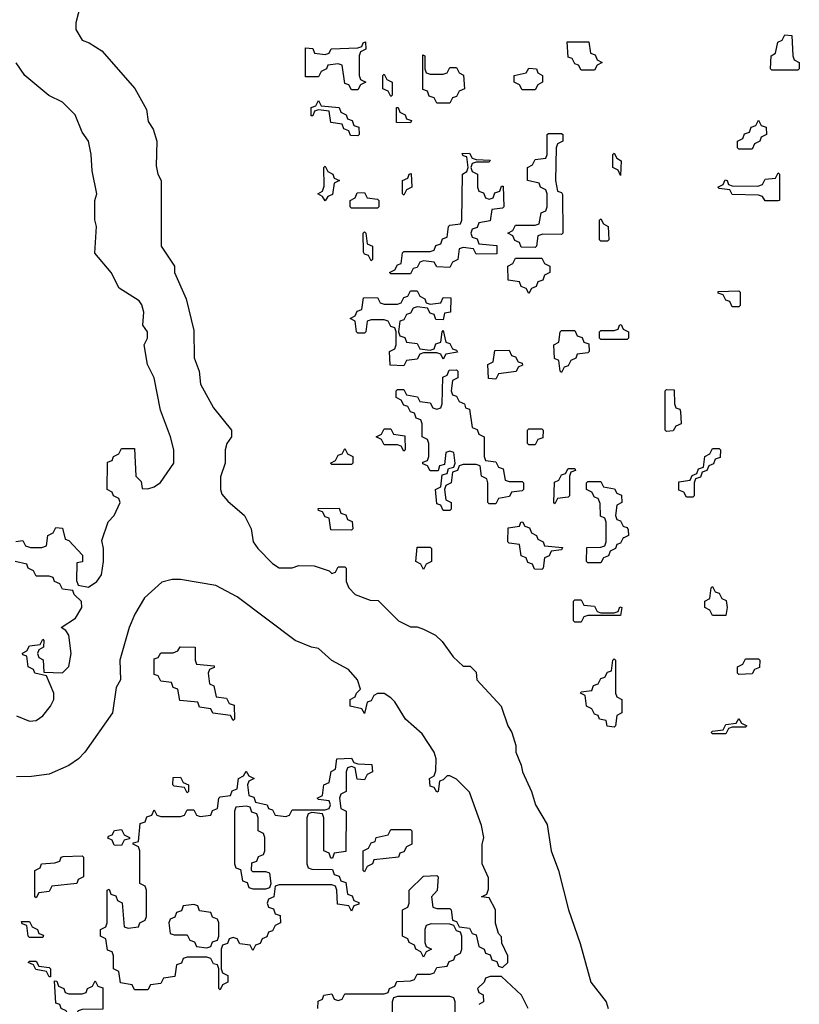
# Model space of a CAD drawing. Header units: inches. Extents: x 2561596 to 2663338, y 752906 to 788533.
# Tile 9 of 20: x 2618160 to 2620534, y 764462 to 767460. Entities that reach past the tile are written whole.
import ezdxf

# ---------------------------------------------------------------- set-up
doc = ezdxf.new("R2010")
doc.units = ezdxf.units.IN
doc.header["$MEASUREMENT"] = 0
doc.layers.add('C6716', color=7, linetype='Continuous')
doc.layers.add('C6726', color=7, linetype='Continuous')

msp = doc.modelspace()

# ---------------------------------------------------------------- linework, layer by layer
at = {"layer": 'C6716', "color": 6}
for points in [[(2618350.8, 767530), (2618331, 767450), (2618331, 767430), (2618350, 767398), (2618372, 767390), (2618410, 767364.7), (2618511, 767251), (2618546.4, 767186.4), (2618551.3, 767150), (2618566.4, 767126.4), (2618578, 767090), (2618575.3, 767015.3), (2618581, 766990), (2618591.3, 766970), (2618591, 766770), (2618631, 766710), (2618631, 766690), (2618666.8, 766610), (2618690, 766514), (2618690.8, 766430.8), (2618706.8, 766390), (2618710.8, 766350), (2618750, 766278), (2618804.7, 766210), (2618804.7, 766190), (2618791, 766170), (2618786, 766150), (2618786, 766110), (2618771.6, 766068.4), (2618771, 766030), (2618775.3, 766015.3), (2618793.7, 765993.7), (2618844.7, 765950), (2618864.7, 765910), (2618871.3, 765870), (2618884.7, 765850), (2618930, 765804.7), (2618950, 765791.3), (2618990, 765791.3), (2619010, 765798), (2619056.9, 765796.9), (2619102, 765782), (2619110, 765774), (2619122, 765778), (2619130, 765794), (2619150, 765794), (2619154, 765790), (2619154, 765750), (2619162, 765730), (2619182, 765710), (2619227.3, 765692.7), (2619251.6, 765691.6), (2619314, 765630), (2619350, 765612), (2619370, 765612), (2619390, 765604.7), (2619426, 765586), (2619446.4, 765566.4), (2619479.8, 765519.8), (2619510, 765491.3), (2619531.3, 765491.3), (2619550, 765474), (2619552, 765450), (2619626, 765370), (2619646.8, 765310), (2619658.8, 765290), (2619670.4, 765250.4), (2619670.6, 765230), (2619687.3, 765190), (2619690.7, 765170), (2619718.8, 765110), (2619730.8, 765070), (2619766, 765010), (2619778, 764930), (2619801, 764870), (2619831, 764750), (2619867.1, 764647.1), (2619898.8, 764530), (2619946, 764470), (2619952, 764450)], [(2618148.4, 765871.6), (2618170, 765874), (2618178, 765858), (2618192.7, 765852.7), (2618227.3, 765852.7), (2618242, 765858), (2618246, 765890), (2618262, 765898), (2618270, 765914), (2618290, 765912), (2618298, 765878), (2618310, 765874), (2618351.3, 765830), (2618350.9, 765809.1), (2618334, 765806), (2618332.7, 765752.7), (2618338, 765738), (2618370, 765732), (2618395.3, 765750), (2618408.7, 765770), (2618415.3, 765810), (2618415.3, 765850), (2618410, 765874), (2618429.2, 765930.8), (2618448, 765950), (2618466, 765990), (2618462, 766002), (2618446, 766010), (2618442, 766022), (2618426, 766030), (2618427.3, 766112.7), (2618442, 766118), (2618446, 766130), (2618462, 766138), (2618470, 766154), (2618510, 766154), (2618514, 766070), (2618530, 766054), (2618532.7, 766032.7), (2618550, 766031.3), (2618570, 766038), (2618589, 766051), (2618629, 766110), (2618629, 766150), (2618619, 766190), (2618588.9, 766271.1), (2618569, 766370), (2618549, 766410), (2618539, 766470), (2618548.7, 766490), (2618548.7, 766510), (2618535.3, 766530), (2618538, 766570), (2618532, 766592), (2618524.1, 766604.1), (2618462.7, 766642.7), (2618439, 766690), (2618389.2, 766749.2), (2618394, 766830), (2618389.3, 766850.7), (2618388.7, 766910), (2618395.3, 766930), (2618380.2, 767000.2), (2618377.2, 767050), (2618369.2, 767090), (2618350, 767118), (2618328.7, 767170), (2618290, 767208.7), (2618249.1, 767229.1), (2618175.3, 767290), (2618149.1, 767329.1)], [(2620000, 766486), (2619930, 766486), (2619926, 766490), (2619926, 766510), (2619930, 766514), (2619970, 766514), (2619982, 766518), (2619986, 766530), (2619991.6, 766531.6), (2619998, 766518), (2620000, 766517)], [(2620000, 765883), (2619998, 765882), (2619990, 765866), (2619978, 765862), (2619974, 765850), (2619958, 765842), (2619952.7, 765827.3), (2619938, 765822), (2619930, 765806), (2619890, 765806), (2619886, 765810), (2619887.3, 765852.7), (2619930, 765854), (2619942, 765858), (2619946, 765870), (2619946, 765930), (2619942, 765942), (2619928.4, 765948.4), (2619927.3, 765987.3), (2619922, 766002), (2619910, 766006), (2619902, 766022), (2619886, 766030), (2619886, 766050), (2619890, 766054), (2619930, 766054), (2619938, 766038), (2619971.6, 766031.6), (2619978, 766018), (2619992.7, 766012.7), (2619994, 765990), (2619978, 765982), (2619974, 765950), (2619978, 765938), (2619990, 765934), (2619998, 765918), (2620000, 765917.3)], [(2618150, 765341), (2618190, 765324), (2618210, 765326.8), (2618230, 765341), (2618254, 765370), (2618264, 765390), (2618264, 765410), (2618242, 765462), (2618206, 765470), (2618202, 765482), (2618186, 765490), (2618182, 765522), (2618170, 765526), (2618168.4, 765531.6), (2618182, 765538), (2618190, 765554), (2618222, 765558), (2618230, 765574), (2618234, 765570), (2618232, 765550), (2618218, 765542), (2618214, 765530), (2618218, 765518), (2618231.1, 765511.1), (2618234, 765474), (2618290, 765471.3), (2618309.2, 765490.8), (2618317.2, 765530), (2618310, 765586), (2618300.4, 765600.4), (2618286, 765610), (2618330, 765638), (2618349, 765670), (2618348.7, 765688.7), (2618326, 765710), (2618322, 765722), (2618290, 765726), (2618282, 765742), (2618266, 765750), (2618262, 765762), (2618250, 765766), (2618210, 765766), (2618202, 765782), (2618186, 765790), (2618182, 765802), (2618146, 765810)], [(2619068, 764450), (2619068.4, 764471.6), (2619082, 764478), (2619086, 764490), (2619110, 764494), (2619118, 764478), (2619130, 764474), (2619142, 764478), (2619150, 764494), (2619270, 764494), (2619282, 764498), (2619286, 764510), (2619302, 764518), (2619308.4, 764531.6), (2619350, 764534), (2619362, 764538), (2619370, 764554), (2619410, 764554), (2619422, 764558), (2619430, 764574), (2619462, 764578), (2619467.3, 764592.7), (2619482, 764598), (2619486, 764610), (2619502, 764618), (2619506, 764630), (2619506, 764670), (2619502, 764682), (2619490, 764686), (2619482, 764702), (2619470, 764706), (2619412.7, 764707.3), (2619398, 764702), (2619394, 764690), (2619394, 764650), (2619398, 764638), (2619414, 764630), (2619398, 764622), (2619390, 764606), (2619382, 764622), (2619366, 764630), (2619362, 764642), (2619346, 764650), (2619342, 764662), (2619326, 764670), (2619326, 764750), (2619342, 764758), (2619346, 764770), (2619346, 764810), (2619390, 764852), (2619430, 764854), (2619434, 764850), (2619431.6, 764808.4), (2619414, 764790), (2619418, 764758), (2619430, 764754), (2619470, 764754), (2619474, 764750), (2619478, 764718), (2619490, 764714), (2619498, 764698), (2619530, 764694), (2619538, 764678), (2619550, 764674), (2619558, 764638), (2619574, 764630), (2619578, 764618), (2619592.7, 764612.7), (2619598, 764598), (2619612.7, 764592.7), (2619618, 764578), (2619630, 764574), (2619646, 764590), (2619646, 764610), (2619628, 764648), (2619627.3, 764667.3), (2619618, 764678), (2619608.9, 764708.9), (2619608.7, 764750), (2619590, 764786), (2619566, 764790), (2619582, 764798), (2619587.3, 764812.7), (2619587.3, 764847.3), (2619568, 764890), (2619568.7, 764948.7), (2619573.2, 764970), (2619566.3, 765006.3), (2619530, 765108), (2619490, 765148), (2619470, 765158), (2619462, 765158), (2619450, 765146), (2619438, 765142), (2619434, 765110), (2619430, 765108), (2619422, 765122), (2619410, 765126), (2619408, 765150), (2619422, 765158), (2619427.3, 765172.7), (2619428.7, 765210), (2619422, 765230), (2619385.6, 765285.6), (2619335.3, 765330), (2619302.7, 765382.7), (2619290, 765395.3), (2619270, 765409), (2619250, 765408.7), (2619238, 765402), (2619230, 765386), (2619218, 765382), (2619210, 765348), (2619202, 765362), (2619166, 765370), (2619166, 765390), (2619182, 765398), (2619186, 765410), (2619198, 765422), (2619189, 765450), (2619161.5, 765481.5), (2619110, 765509.4), (2619070, 765546), (2619048.7, 765550), (2618999, 765570), (2618822.5, 765702.5), (2618757, 765737), (2618650, 765756), (2618624.5, 765755.5), (2618592.4, 765747.6), (2618539.9, 765700.1), (2618510.6, 765650), (2618493.4, 765610), (2618464.9, 765510), (2618466.8, 765450), (2618453.4, 765426.6), (2618442.8, 765350), (2618358, 765230), (2618338.8, 765210), (2618310, 765189.6), (2618250, 765162.9), (2618195.5, 765155.5), (2618150, 765155.1)], [(2619708.7, 764450), (2619688, 764490), (2619627.3, 764547.3), (2619592.7, 764547.3), (2619578, 764542), (2619574, 764530), (2619554, 764510), (2619558, 764498), (2619571.6, 764491.6), (2619572, 764470), (2619558, 764462)], [(2619486, 764430), (2619486, 764470), (2619482, 764482), (2619470, 764486), (2619310, 764486), (2619298, 764482), (2619294, 764470), (2619294, 764370)]]:
    msp.add_lwpolyline(points, dxfattribs=at)
for points in [[(2619170, 767246), (2619162, 767262), (2619150, 767266), (2619142, 767322), (2619130, 767326), (2619098, 767322), (2619094, 767310), (2619078, 767302), (2619070, 767286), (2619030, 767286), (2619030, 767374), (2619052.7, 767372.7), (2619058, 767358), (2619090, 767354), (2619102, 767358), (2619108.4, 767371.6), (2619190, 767374), (2619202, 767378), (2619206, 767390), (2619212.7, 767392.7), (2619214, 767370), (2619198, 767362), (2619194, 767350), (2619194, 767290), (2619198, 767278), (2619214, 767270), (2619198, 767262), (2619190, 767246)], [(2619870, 767306), (2619862, 767322), (2619850, 767326), (2619842, 767342), (2619830, 767346), (2619827.3, 767392.7), (2619892.7, 767392.7), (2619898, 767358), (2619912.7, 767352.7), (2619918, 767338), (2619934, 767330), (2619918, 767322), (2619910, 767306)], [(2619410, 767294), (2619450, 767294), (2619462, 767298), (2619470, 767314), (2619490, 767314), (2619498, 767298), (2619511.6, 767291.6), (2619514, 767250), (2619498, 767242), (2619490, 767226), (2619478, 767222), (2619470, 767206), (2619430, 767206), (2619422, 767222), (2619407.3, 767227.3), (2619402, 767242), (2619387.3, 767247.3), (2619387.3, 767352.7), (2619394, 767350), (2619394, 767310), (2619398, 767298)], [(2619290, 767226), (2619282, 767242), (2619266, 767250), (2619266, 767290), (2619270, 767294), (2619278, 767278), (2619294, 767270), (2619294, 767230)], [(2619690, 767246), (2619682, 767262), (2619666, 767270), (2619666, 767290), (2619702, 767298), (2619710, 767312), (2619734, 767310), (2619738, 767298), (2619752, 767290), (2619752, 767270), (2619738, 767262), (2619730, 767246)], [(2619190, 767106), (2619167.3, 767107.3), (2619162, 767122), (2619147.3, 767127.3), (2619142, 767142), (2619107.3, 767147.3), (2619102, 767182), (2619070, 767186), (2619058, 767182), (2619052.7, 767167.3), (2619047.3, 767167.3), (2619047.3, 767192.7), (2619062, 767198), (2619070, 767214), (2619078, 767198), (2619132.7, 767192.7), (2619138, 767178), (2619154, 767170), (2619158, 767158), (2619172.7, 767152.7), (2619178, 767138), (2619192.7, 767132.7), (2619194, 767110)], [(2619350, 767146), (2619307.3, 767147.3), (2619307.3, 767192.7), (2619312.7, 767192.7), (2619318, 767178), (2619334, 767170), (2619338, 767158), (2619352.7, 767152.7)], [(2619810, 766806), (2619752.7, 766807.3), (2619738, 766802), (2619734, 766770), (2619730, 766766), (2619687.3, 766767.3), (2619682, 766782), (2619667.3, 766787.3), (2619662, 766802), (2619646, 766810), (2619662, 766818), (2619670, 766834), (2619730, 766834), (2619742, 766838), (2619748.4, 766871.6), (2619762, 766878), (2619766, 766890), (2619766, 766930), (2619762, 766942), (2619746, 766950), (2619742, 766962), (2619706, 766970), (2619706, 767010), (2619722, 767018), (2619730, 767034), (2619762, 767038), (2619766, 767050), (2619766, 767110), (2619770, 767114), (2619810, 767114), (2619814, 767110), (2619814, 767090), (2619798, 767082), (2619794, 767070), (2619792, 766970), (2619798, 766938), (2619810, 766934), (2619812.7, 766927.3), (2619814, 766810)], [(2619590, 766914), (2619602, 766918), (2619607.3, 766932.7), (2619622, 766938), (2619627.3, 766952.7), (2619632.7, 766952.7), (2619634, 766890), (2619630, 766886), (2619598, 766882), (2619592.7, 766847.3), (2619558, 766842), (2619552.7, 766827.3), (2619538, 766822), (2619534, 766810), (2619538, 766798), (2619552.7, 766792.7), (2619558, 766778), (2619612.7, 766772.7), (2619612.7, 766747.3), (2619550, 766746), (2619542, 766762), (2619510, 766766), (2619498, 766762), (2619494, 766730), (2619478, 766722), (2619470, 766706), (2619430, 766708), (2619422, 766722), (2619390, 766726), (2619378, 766722), (2619370, 766706), (2619358, 766702), (2619350, 766686), (2619290, 766686), (2619286, 766690), (2619302, 766698), (2619310, 766714), (2619322, 766718), (2619326, 766750), (2619330, 766754), (2619410, 766754), (2619422, 766758), (2619427.3, 766772.7), (2619442, 766778), (2619447.3, 766792.7), (2619462, 766798), (2619466, 766830), (2619470, 766834), (2619502, 766838), (2619506, 766850), (2619508, 766990), (2619522, 766998), (2619526, 767010), (2619522, 767042), (2619510, 767046), (2619507.3, 767052.7), (2619530, 767054), (2619538, 767038), (2619550, 767034), (2619592.7, 767032.7), (2619590, 767026), (2619550, 767026), (2619538, 767022), (2619534, 767010), (2619538, 766998), (2619554, 766990), (2619554, 766950), (2619558, 766938), (2619572.7, 766932.7), (2619578, 766918)], [(2619990, 766986), (2619982, 767002), (2619966, 767010), (2619966, 767050), (2619970, 767054), (2619978, 767038), (2619992, 767030)], [(2619090, 766908), (2619082, 766922), (2619068, 766930), (2619082, 766938), (2619087.3, 766952.7), (2619086, 767010), (2619090, 767014), (2619098, 766998), (2619114, 766990), (2619118, 766978), (2619134, 766970), (2619118, 766962), (2619112.7, 766927.3), (2619098, 766922)], [(2619330, 766926), (2619326, 766930), (2619326, 766970), (2619342, 766978), (2619346, 766990), (2619351.6, 766991.6), (2619354, 766950), (2619338, 766942)], [(2619170, 766886), (2619166, 766890), (2619166, 766910), (2619182, 766918), (2619187.3, 766932.7), (2619210, 766934), (2619218, 766918), (2619250, 766914), (2619254, 766910), (2619254, 766890), (2619250, 766886)], [(2619930, 766786), (2619926, 766790), (2619926, 766850), (2619930, 766854), (2619938, 766838), (2619952, 766830), (2619954, 766790), (2619950, 766786)], [(2619230, 766726), (2619222, 766742), (2619210, 766746), (2619207.3, 766752.7), (2619206, 766810), (2619210, 766814), (2619214, 766810), (2619218, 766778), (2619234, 766770), (2619234, 766730)], [(2619710, 766626), (2619702, 766642), (2619687.3, 766647.3), (2619682, 766662), (2619647.3, 766667.3), (2619646, 766710), (2619662, 766718), (2619670, 766734), (2619750, 766734), (2619758, 766718), (2619774, 766710), (2619774, 766690), (2619758, 766682), (2619752.7, 766667.3), (2619738, 766662), (2619732.7, 766647.3), (2619718, 766642)], [(2619410, 766594), (2619442, 766598), (2619450, 766614), (2619472.7, 766612.7), (2619472, 766570), (2619454, 766566), (2619450, 766546), (2619427.3, 766547.3), (2619422, 766562), (2619410, 766566), (2619402, 766582), (2619370, 766586), (2619358, 766582), (2619350, 766566), (2619338, 766562), (2619330, 766546), (2619318, 766542), (2619314, 766510), (2619318, 766498), (2619332.7, 766492.7), (2619338, 766478), (2619370, 766474), (2619378, 766458), (2619410, 766454), (2619422, 766458), (2619427.3, 766472.7), (2619442, 766478), (2619446, 766510), (2619450, 766514), (2619458, 766478), (2619470, 766474), (2619478, 766458), (2619490, 766454), (2619492.7, 766447.3), (2619458, 766442), (2619450, 766426), (2619442, 766442), (2619430, 766446), (2619390, 766446), (2619378, 766442), (2619370, 766426), (2619338, 766422), (2619330, 766406), (2619288.4, 766408.4), (2619286, 766450), (2619302, 766458), (2619306, 766470), (2619306, 766510), (2619302, 766522), (2619290, 766526), (2619282, 766542), (2619270, 766546), (2619230, 766546), (2619218, 766542), (2619214, 766510), (2619210, 766506), (2619190, 766506), (2619186, 766510), (2619182, 766542), (2619166, 766550), (2619182, 766558), (2619187.3, 766572.7), (2619202, 766578), (2619207.3, 766612.7), (2619250, 766614), (2619258, 766598), (2619270, 766594), (2619310, 766594), (2619322, 766598), (2619330, 766614), (2619342, 766618), (2619350, 766634), (2619370, 766634), (2619378, 766618), (2619394, 766610), (2619398, 766598)], [(2619810, 766386), (2619806, 766390), (2619802, 766422), (2619788.4, 766428.4), (2619786, 766470), (2619802, 766478), (2619806, 766510), (2619810, 766514), (2619850, 766514), (2619858, 766498), (2619872.7, 766492.7), (2619878, 766478), (2619892.7, 766472.7), (2619894, 766450), (2619890, 766446), (2619858, 766442), (2619854, 766430), (2619838, 766422), (2619830, 766406), (2619818, 766402)], [(2619610, 766366), (2619587.3, 766367.3), (2619586, 766410), (2619602, 766418), (2619607.3, 766452.7), (2619650, 766454), (2619658, 766438), (2619670, 766434), (2619678, 766418), (2619690, 766414), (2619691.6, 766408.4), (2619678, 766402), (2619671.6, 766388.4), (2619618, 766382)], [(2619650, 766054), (2619690, 766054), (2619694, 766050), (2619694, 766030), (2619690, 766026), (2619658, 766022), (2619651.6, 766008.4), (2619618, 766002), (2619610, 765986), (2619590, 765986), (2619586, 765990), (2619586, 766050), (2619582, 766062), (2619566, 766070), (2619562, 766102), (2619550, 766106), (2619510, 766106), (2619498, 766102), (2619492.7, 766087.3), (2619478, 766082), (2619474, 766050), (2619458, 766042), (2619454, 766030), (2619458, 765998), (2619474, 765990), (2619474, 765970), (2619470, 765966), (2619450, 765966), (2619442, 765982), (2619430, 765986), (2619426, 766030), (2619442, 766038), (2619446, 766074), (2619462, 766078), (2619466, 766094), (2619482, 766098), (2619486, 766110), (2619482, 766142), (2619470, 766146), (2619458, 766142), (2619454, 766106), (2619438, 766102), (2619434, 766086), (2619410, 766086), (2619402, 766102), (2619387.3, 766107.3), (2619387.3, 766112.7), (2619402, 766118), (2619406, 766130), (2619406, 766170), (2619402, 766182), (2619386, 766190), (2619386, 766230), (2619382, 766242), (2619367.3, 766247.3), (2619362, 766262), (2619350, 766266), (2619342, 766282), (2619330, 766286), (2619322, 766302), (2619306, 766310), (2619306, 766330), (2619310, 766334), (2619330, 766334), (2619338, 766318), (2619371.6, 766311.6), (2619378, 766298), (2619410, 766294), (2619418, 766278), (2619430, 766274), (2619442, 766278), (2619446, 766290), (2619448.4, 766371.6), (2619462, 766378), (2619467.3, 766392.7), (2619490, 766394), (2619494, 766390), (2619494, 766370), (2619478, 766362), (2619474, 766330), (2619478, 766318), (2619490, 766314), (2619498, 766298), (2619514, 766290), (2619518, 766278), (2619530, 766274), (2619538, 766218), (2619552.7, 766212.7), (2619558, 766198), (2619574, 766190), (2619574, 766130), (2619578, 766118), (2619610, 766114), (2619618, 766098), (2619632.7, 766092.7), (2619638, 766058)], [(2619330, 766146), (2619322, 766162), (2619310, 766166), (2619270, 766166), (2619262, 766182), (2619246, 766190), (2619262, 766198), (2619270, 766214), (2619290, 766214), (2619298, 766198), (2619332.7, 766192.7), (2619334, 766150)], [(2619710, 766166), (2619706, 766170), (2619706, 766210), (2619710, 766214), (2619750, 766214), (2619754, 766210), (2619752.7, 766187.3), (2619738, 766182), (2619730, 766166)], [(2619110, 766106), (2619106, 766110), (2619122, 766118), (2619130, 766134), (2619142, 766138), (2619150, 766154), (2619158, 766138), (2619174, 766130), (2619174, 766110), (2619170, 766106)], [(2619790, 765986), (2619786, 765990), (2619788.4, 766051.6), (2619802, 766058), (2619810, 766074), (2619822, 766078), (2619830, 766094), (2619850, 766094), (2619852.7, 766087.3), (2619838, 766082), (2619834, 766070), (2619834, 766010), (2619830, 766006), (2619798, 766002)], [(2619170, 765906), (2619107.3, 765907.3), (2619102, 765942), (2619090, 765946), (2619082, 765962), (2619070, 765966), (2619068.4, 765971.6), (2619132.7, 765972.7), (2619138, 765958), (2619152.7, 765952.7), (2619158, 765938), (2619172.7, 765932.7), (2619174, 765910)], [(2619750, 765786), (2619727.3, 765787.3), (2619722, 765802), (2619707.3, 765807.3), (2619702, 765822), (2619687.3, 765827.3), (2619682, 765862), (2619650, 765866), (2619646, 765870), (2619647.3, 765912.7), (2619682, 765918), (2619686, 765930), (2619691.6, 765931.6), (2619698, 765918), (2619712.7, 765912.7), (2619718, 765898), (2619734, 765890), (2619738, 765878), (2619754, 765870), (2619758, 765858), (2619812.7, 765852.7), (2619810, 765846), (2619778, 765842), (2619772.7, 765827.3), (2619758, 765822), (2619754, 765790)], [(2619390, 765786), (2619382, 765802), (2619366, 765810), (2619370, 765854), (2619410, 765854), (2619414, 765850), (2619414, 765810), (2619398, 765802)], [(2619930, 765654), (2619970, 765654), (2619982, 765658), (2619987.3, 765672.7), (2619994, 765670), (2619990, 765646), (2619890, 765646), (2619878, 765642), (2619870, 765626), (2619850, 765626), (2619846, 765630), (2619846, 765690), (2619850, 765694), (2619870, 765694), (2619878, 765678), (2619910, 765674), (2619918, 765658)], [(2618810, 765326), (2618802, 765342), (2618748.4, 765348.4), (2618742, 765362), (2618707.3, 765367.3), (2618702, 765382), (2618647.3, 765387.3), (2618642, 765422), (2618627.3, 765427.3), (2618622, 765442), (2618590, 765446), (2618582, 765462), (2618570, 765466), (2618570, 765514), (2618582, 765518), (2618590, 765532), (2618627.3, 765532.7), (2618642, 765538), (2618648.9, 765551.1), (2618694, 765550), (2618694, 765510), (2618698, 765498), (2618752.7, 765492.7), (2618752.7, 765487.3), (2618738, 765482), (2618734, 765470), (2618738, 765438), (2618751.6, 765431.6), (2618758, 765398), (2618790, 765394), (2618798, 765378), (2618812.7, 765372.7), (2618814, 765330)], [(2619970, 765306), (2619948.9, 765308.9), (2619946, 765326), (2619926, 765330), (2619922, 765342), (2619910, 765346), (2619902, 765362), (2619886, 765370), (2619882, 765402), (2619868, 765410), (2619870, 765414), (2619902, 765418), (2619907.3, 765432.7), (2619922, 765438), (2619930, 765454), (2619942, 765458), (2619950, 765474), (2619962, 765478), (2619966, 765510), (2619970, 765514), (2619974, 765510), (2619974, 765410), (2619978, 765398), (2619994, 765390), (2619994, 765350), (2619978, 765342), (2619974, 765310)], [(2619210, 765146), (2619187.3, 765147.3), (2619182, 765182), (2619170, 765186), (2619158, 765182), (2619154, 765170), (2619154, 765110), (2619138, 765102), (2619134, 765090), (2619138, 765058), (2619154, 765050), (2619152.7, 764927.3), (2619118, 764922), (2619112.7, 764907.3), (2619107.3, 764907.3), (2619102, 764922), (2619086, 764930), (2619086, 765030), (2619082, 765042), (2619050, 765046), (2619038, 765042), (2619034, 765030), (2619034, 764890), (2619038, 764878), (2619050, 764874), (2619112.7, 764872.7), (2619118, 764858), (2619132.7, 764852.7), (2619138, 764838), (2619152.7, 764832.7), (2619158, 764798), (2619172.7, 764792.7), (2619178, 764778), (2619192.7, 764772.7), (2619192.7, 764767.3), (2619178, 764762), (2619170, 764746), (2619162, 764762), (2619127.3, 764767.3), (2619126, 764810), (2619122, 764822), (2619110, 764826), (2618950, 764826), (2618938, 764822), (2618934, 764790), (2618918, 764782), (2618914, 764770), (2618918, 764758), (2618932.7, 764752.7), (2618938, 764738), (2618952.7, 764732.7), (2618954, 764710), (2618938, 764702), (2618930, 764686), (2618918, 764682), (2618912.7, 764667.3), (2618898, 764662), (2618892.7, 764647.3), (2618878, 764642), (2618870, 764626), (2618862, 764642), (2618830, 764646), (2618822, 764662), (2618810, 764666), (2618798, 764662), (2618792.7, 764647.3), (2618778, 764642), (2618774, 764630), (2618774, 764570), (2618778, 764558), (2618794, 764550), (2618794, 764530), (2618778, 764522), (2618770, 764506), (2618766, 764510), (2618766, 764570), (2618762, 764582), (2618750, 764586), (2618742, 764602), (2618730, 764606), (2618670, 764606), (2618658, 764602), (2618652.7, 764587.3), (2618638, 764582), (2618632.7, 764547.3), (2618598, 764542), (2618590, 764526), (2618558, 764522), (2618550, 764506), (2618510, 764506), (2618502, 764522), (2618467.3, 764527.3), (2618462, 764562), (2618446, 764570), (2618446, 764610), (2618442, 764622), (2618427.3, 764627.3), (2618422, 764662), (2618406, 764670), (2618406, 764690), (2618422, 764698), (2618426, 764710), (2618426, 764810), (2618432.7, 764812.7), (2618438, 764798), (2618452.7, 764792.7), (2618458, 764778), (2618471.6, 764771.6), (2618478, 764698), (2618490, 764694), (2618522, 764698), (2618526, 764710), (2618542, 764718), (2618546, 764730), (2618546, 764810), (2618542, 764822), (2618526, 764830), (2618526, 764930), (2618522, 764942), (2618506, 764950), (2618506, 764954), (2618522, 764958), (2618527.3, 765012.7), (2618542, 765018), (2618547.3, 765032.7), (2618562, 765038), (2618570, 765054), (2618578, 765038), (2618590, 765034), (2618650, 765034), (2618662, 765038), (2618670, 765054), (2618690, 765054), (2618698, 765038), (2618710, 765034), (2618742, 765038), (2618747.3, 765052.7), (2618762, 765058), (2618766, 765090), (2618770, 765094), (2618802, 765098), (2618807.3, 765112.7), (2618822, 765118), (2618826, 765150), (2618842, 765158), (2618850, 765172), (2618858, 765158), (2618874, 765150), (2618858, 765142), (2618854, 765130), (2618858, 765098), (2618872.7, 765092.7), (2618878, 765078), (2618914, 765070), (2618918, 765058), (2618930, 765054), (2618938, 765038), (2618970, 765034), (2618982, 765038), (2618990, 765054), (2619090, 765054), (2619102, 765058), (2619106, 765070), (2619102, 765082), (2619070, 765086), (2619066, 765090), (2619082, 765098), (2619086, 765130), (2619102, 765138), (2619108.7, 765171.3), (2619122, 765178), (2619126, 765210), (2619170, 765212), (2619178, 765198), (2619190, 765194), (2619232.7, 765192.7), (2619234, 765170), (2619218, 765162)], [(2618670, 765106), (2618662, 765122), (2618630, 765126), (2618626, 765130), (2618627.3, 765152.7), (2618650, 765154), (2618658, 765138), (2618674, 765130), (2618674, 765110)], [(2618850, 765066), (2618818, 765062), (2618814, 765050), (2618814, 764890), (2618818, 764878), (2618832.7, 764872.7), (2618838, 764838), (2618852.7, 764832.7), (2618858, 764818), (2618870, 764814), (2618910, 764814), (2618922, 764818), (2618926, 764830), (2618922, 764862), (2618910, 764866), (2618870, 764866), (2618866, 764870), (2618867.3, 764892.7), (2618882, 764898), (2618887.3, 764912.7), (2618902, 764918), (2618906, 764930), (2618906, 764970), (2618902, 764982), (2618886, 764990), (2618886, 765030), (2618882, 765042), (2618867.3, 765047.3), (2618862, 765062)], [(2618470, 764946), (2618447.3, 764947.3), (2618442, 764962), (2618428.4, 764968.4), (2618430, 764974), (2618442, 764978), (2618448.4, 764991.6), (2618470, 764994), (2618478, 764978), (2618494, 764970), (2618494, 764966), (2618478, 764962)], [(2619210, 764866), (2619206, 764870), (2619206, 764930), (2619222, 764938), (2619230, 764954), (2619242, 764958), (2619246, 764970), (2619282, 764978), (2619290, 764994), (2619350, 764994), (2619354, 764990), (2619354, 764950), (2619338, 764942), (2619330, 764926), (2619318, 764922), (2619314, 764910), (2619238, 764902), (2619234, 764890), (2619218, 764882)], [(2618210, 764786), (2618206, 764790), (2618206, 764870), (2618222, 764878), (2618226, 764890), (2618267.3, 764892.7), (2618282, 764898), (2618286, 764910), (2618292.7, 764912.7), (2618350, 764914), (2618354, 764910), (2618354, 764850), (2618338, 764842), (2618334, 764830), (2618258, 764822), (2618250, 764806), (2618218, 764802)], [(2618690, 764766), (2618658, 764762), (2618652.7, 764747.3), (2618638, 764742), (2618632.7, 764727.3), (2618618, 764722), (2618614, 764710), (2618618, 764678), (2618630, 764674), (2618670, 764674), (2618678, 764658), (2618692.7, 764652.7), (2618698, 764638), (2618730, 764634), (2618742, 764638), (2618747.3, 764652.7), (2618762, 764658), (2618766, 764670), (2618766, 764710), (2618762, 764722), (2618747.3, 764727.3), (2618742, 764742), (2618707.3, 764747.3), (2618702, 764762)], [(2618190, 764666), (2618186, 764670), (2618182, 764702), (2618167.3, 764707.3), (2618166, 764714), (2618190, 764714), (2618198, 764698), (2618214, 764690), (2618218, 764678), (2618232.7, 764672.7), (2618230, 764666)], [(2618250, 764546), (2618242, 764562), (2618208.7, 764568.7), (2618202, 764582), (2618186, 764590), (2618190, 764594), (2618210, 764594), (2618218, 764578), (2618250, 764574), (2618254, 764570), (2618254, 764546)], [(2618330, 764428), (2618308.4, 764428.4), (2618302, 764442), (2618286, 764450), (2618282, 764462), (2618270, 764466), (2618266, 764534), (2618272.7, 764532.7), (2618278, 764518), (2618294, 764510), (2618298, 764498), (2618310, 764494), (2618350, 764494), (2618362, 764498), (2618366, 764510), (2618382, 764518), (2618390, 764534), (2618398, 764518), (2618412.7, 764512.7), (2618412.7, 764447.3), (2618350, 764446), (2618338, 764442)]]:
    msp.add_lwpolyline(points, close=True, dxfattribs=at)
at = {"layer": 'C6726', "color": 6}
for points in [[(2620450, 767306), (2620446, 767310), (2620448, 767350), (2620462, 767358), (2620468.7, 767391.3), (2620482, 767398), (2620490, 767414), (2620511.6, 767411.6), (2620514, 767350), (2620518, 767338), (2620534, 767330), (2620534, 767310), (2620530, 767306)], [(2620350, 767066), (2620346, 767070), (2620346, 767090), (2620362, 767098), (2620367.3, 767112.7), (2620382, 767118), (2620387.3, 767132.7), (2620402, 767138), (2620410, 767154), (2620418, 767138), (2620432.7, 767132.7), (2620434, 767110), (2620418, 767102), (2620414, 767090), (2620398, 767082), (2620390, 767066)], [(2620430, 766908), (2620422, 766922), (2620410, 766926), (2620330, 766928), (2620322, 766942), (2620290, 766946), (2620286, 766950), (2620302, 766958), (2620308, 766972), (2620314, 766970), (2620318, 766958), (2620330, 766954), (2620407.3, 766952.7), (2620422, 766958), (2620430, 766974), (2620462, 766978), (2620470, 766994), (2620474, 766990), (2620474, 766910), (2620470, 766908)], [(2620330, 766586), (2620322, 766602), (2620310, 766606), (2620302, 766622), (2620287.3, 766627.3), (2620287.3, 766632.7), (2620350, 766634), (2620354, 766630), (2620354, 766590), (2620350, 766586)], [(2620130, 766206), (2620126, 766210), (2620126, 766330), (2620130, 766334), (2620152.7, 766332.7), (2620154, 766290), (2620158, 766278), (2620170, 766274), (2620172.7, 766267.3), (2620174, 766230), (2620158, 766222), (2620150, 766208)], [(2620190, 766006), (2620182, 766022), (2620167.3, 766027.3), (2620167.3, 766052.7), (2620202, 766058), (2620207.3, 766072.7), (2620222, 766078), (2620227.3, 766092.7), (2620242, 766098), (2620246, 766130), (2620262, 766138), (2620270, 766154), (2620290, 766154), (2620294, 766150), (2620292.7, 766127.3), (2620278, 766122), (2620272.7, 766107.3), (2620258, 766102), (2620252.7, 766087.3), (2620238, 766082), (2620232.7, 766067.3), (2620218, 766062), (2620214, 766050), (2620214, 766010), (2620210, 766006)], [(2620270, 765646), (2620262, 765662), (2620246, 765670), (2620246, 765690), (2620262, 765698), (2620266, 765730), (2620270, 765734), (2620278, 765718), (2620290, 765714), (2620298, 765698), (2620311.6, 765691.6), (2620314, 765670), (2620310, 765646)], [(2620350, 765466), (2620346, 765470), (2620346, 765490), (2620362, 765498), (2620370, 765514), (2620410, 765514), (2620414, 765510), (2620412.7, 765487.3), (2620398, 765482), (2620390, 765468)], [(2620270, 765286), (2620266, 765290), (2620270, 765294), (2620302, 765298), (2620310, 765314), (2620342, 765318), (2620350, 765332), (2620358, 765318), (2620374, 765310), (2620370, 765306), (2620330, 765306), (2620318, 765302), (2620310, 765286)]]:
    msp.add_lwpolyline(points, close=True, dxfattribs=at)
for points in [[(2620000, 766517), (2620014, 766510), (2620014, 766490), (2620010, 766486), (2620000, 766486)], [(2620000, 765917.3), (2620010, 765914), (2620012.7, 765907.3), (2620014, 765890), (2620000, 765883)]]:
    msp.add_lwpolyline(points, dxfattribs=at)

doc.saveas('drawing.dxf')
